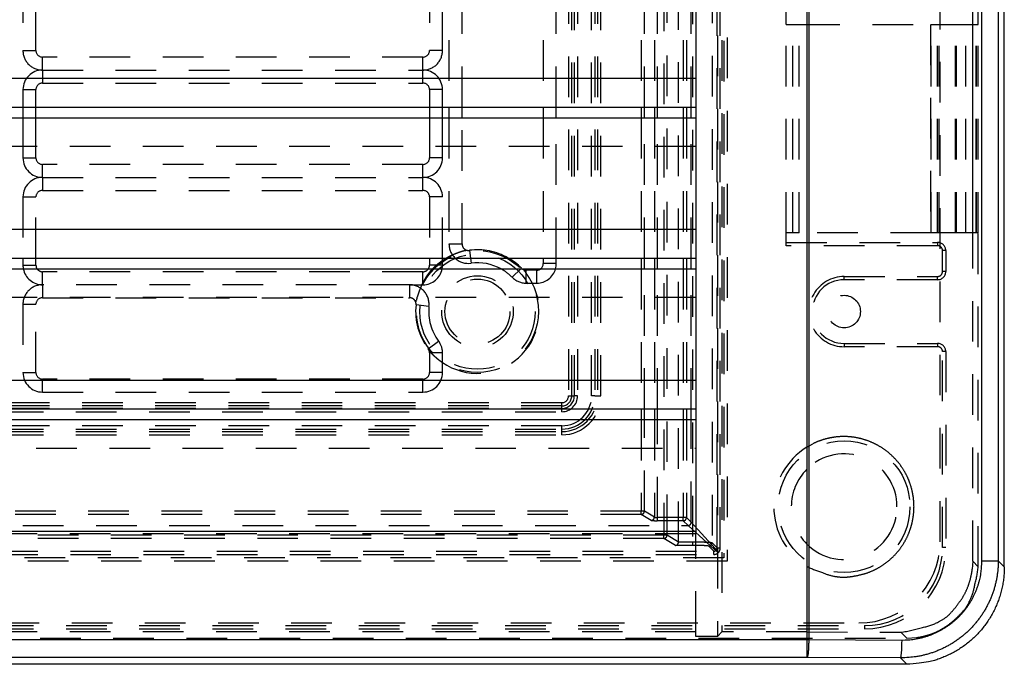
# Model space of a CAD drawing. Extents: x 0.9 to 16.8, y 0.7 to 11.7.
# Tile 11 of 19: x 5.3 to 8.3, y 1 to 3. Entities that reach past the tile are written whole.
import ezdxf

# ---------------------------------------------------------------- set-up
doc = ezdxf.new("R2010")
doc.units = 0
doc.linetypes.add('HIDDEN', pattern=[0.1875, 0.125, -0.0625])
doc.layers.add('ACSRY', color=30, linetype='CONTINUOUS')

msp = doc.modelspace()

# ---------------------------------------------------------------- linework, layer by layer
at = {"layer": 'ACSRY', "color": 30, "linetype": 'HIDDEN'}
for p, q in [((7.4085, 7.1829), (7.4085, 1.0606)), ((7.4223, 7.1691), (7.4223, 1.0744)), ((7.4281, 6.9415), (7.4281, 1.302)), ((7.4383, 6.9518), (7.4383, 1.2918)), ((8.1935, 1.2918), (8.1935, 6.9517)), ((7.4075, 1.3325), (7.4075, 6.911)), ((7.4175, 1.3325), (7.4175, 6.911)), ((7.289, 1.3508), (7.289, 6.8927)), ((7.3322, 6.8932), (7.3322, 1.3504)), ((7.3922, 6.8956), (7.3922, 1.3479)), ((8.0933, 1.3518), (8.0933, 6.8918)), ((7.244, 6.8717), (7.244, 1.3718)), ((7.254, 1.3718), (7.254, 6.8717)), ((7.6835, 6.6009), (7.6835, 1.6426)), ((6.9508, 6.4438), (6.9508, 1.7998)), ((6.9608, 1.7998), (6.9608, 6.4438)), ((6.9687, 1.7998), (6.9687, 6.4438)), ((6.9787, 6.4438), (6.9787, 1.7998)), ((7.0219, 1.7998), (7.0219, 6.4438)), ((7.0319, 6.4438), (7.0319, 1.7998)), ((7.0398, 6.4438), (7.0398, 1.7998)), ((7.0498, 1.7998), (7.0498, 6.4438)), ((8.2107, 2.9418), (8.2107, 5.3018)), ((6.5833, 3.1186), (6.5833, 2.6879)), ((6.6233, 2.6879), (6.6233, 3.1186)), ((6.8733, 3.1186), (6.8733, 2.6879)), ((6.9133, 2.6879), (6.9133, 3.1186)), ((7.1742, 3.1186), (7.1742, 2.6879)), ((7.1842, 2.6879), (7.1842, 3.1186)), ((7.2149, 3.1186), (7.2149, 2.6879)), ((7.2249, 2.6879), (7.2249, 3.1186)), ((7.3038, 3.1186), (7.3038, 2.6879)), ((7.3137, 3.1186), (7.3137, 2.6879)), ((7.3282, 2.6879), (7.3282, 3.1186)), ((5.2733, 3.0718), (5.2733, 2.8618)), ((5.3133, 2.8618), (5.3133, 3.0718)), ((6.5233, 3.0718), (6.5233, 2.8618)), ((6.5633, 2.8618), (6.5633, 3.0718)), ((7.6203, 2.9418), (7.6203, 2.9818)), ((7.6203, 2.9418), (7.6403, 2.9418)), ((7.6203, 2.3018), (7.6203, 2.9418)), ((7.6403, 2.9418), (7.6603, 2.9418)), ((7.6403, 2.3018), (7.6403, 2.9418)), ((7.6603, 2.9418), (8.0658, 2.9418)), ((7.6603, 2.3018), (7.6603, 2.9418)), ((8.0636, 2.9418), (8.0636, 2.3018)), ((8.0658, 2.9418), (8.0854, 2.9418)), ((8.0658, 2.3018), (8.0658, 2.9418)), ((8.0854, 2.9418), (8.0901, 2.9418)), ((8.0854, 2.3018), (8.0854, 2.9418)), ((8.0901, 2.9418), (8.1405, 2.9418)), ((8.0901, 2.3018), (8.0901, 2.9418)), ((8.1405, 2.9418), (8.2043, 2.9418)), ((8.1405, 2.3018), (8.1405, 2.9418)), ((8.1423, 2.3018), (8.1423, 2.9418)), ((8.1441, 2.3018), (8.1441, 2.9418)), ((8.1728, 2.3018), (8.1728, 2.9418)), ((8.1943, 2.3018), (8.1943, 2.9418)), ((8.2043, 2.3018), (8.2043, 2.9418)), ((8.2043, 2.9418), (8.205, 2.9418)), ((8.205, 2.9418), (8.2107, 2.9418)), ((8.205, 2.3018), (8.205, 2.9418)), ((8.2107, 2.3018), (8.2107, 2.9418)), ((5.2733, 2.8618), (5.3133, 2.8618)), ((6.5633, 2.8618), (6.5233, 2.8618)), ((6.5033, 2.8418), (5.3333, 2.8418)), ((5.3333, 2.8018), (5.3333, 2.8418)), ((6.5033, 2.8018), (6.5033, 2.8418)), ((5.3333, 2.8018), (5.3333, 2.7618)), ((5.3333, 2.8018), (6.5033, 2.8018)), ((6.5033, 2.7618), (6.5033, 2.8018)), ((5.3333, 2.7618), (6.5033, 2.7618)), ((7.3423, 2.7756), (7.3423, 2.6879)), ((5.2733, 2.7418), (5.3133, 2.7418)), ((5.2733, 2.7418), (5.2733, 2.6879)), ((5.3133, 2.6879), (5.3133, 2.7418)), ((6.5233, 2.7418), (6.5233, 2.6879)), ((6.5633, 2.7418), (6.5233, 2.7418)), ((6.5633, 2.6879), (6.5633, 2.7418)), ((5.2733, 2.6546), (5.2733, 2.5318)), ((5.3133, 2.5318), (5.3133, 2.6546)), ((6.5233, 2.6546), (6.5233, 2.5318)), ((6.5633, 2.5318), (6.5633, 2.6546)), ((6.5833, 2.6546), (6.5833, 2.2674)), ((6.6233, 2.2674), (6.6233, 2.6546)), ((6.8733, 2.6546), (6.8733, 2.2239)), ((6.9133, 2.2239), (6.9133, 2.6546)), ((7.1742, 2.6546), (7.1742, 2.2239)), ((7.1842, 2.2239), (7.1842, 2.6546)), ((7.2149, 2.6546), (7.2149, 2.2239)), ((7.2249, 2.2239), (7.2249, 2.6546)), ((7.3038, 2.6546), (7.3038, 2.2239)), ((7.3137, 2.6546), (7.3137, 2.2239)), ((7.3282, 2.2239), (7.3282, 2.6546)), ((7.3423, 2.5669), (4.6393, 2.5669)), ((5.2733, 2.5318), (5.3133, 2.5318)), ((6.5633, 2.5318), (6.5233, 2.5318)), ((6.5033, 2.5118), (5.3333, 2.5118)), ((5.3333, 2.4718), (5.3333, 2.5118)), ((6.5033, 2.4718), (6.5033, 2.5118)), ((5.3333, 2.4718), (5.3333, 2.4318)), ((5.3333, 2.4718), (6.5033, 2.4718)), ((6.5033, 2.4318), (6.5033, 2.4718)), ((5.3333, 2.4318), (6.5033, 2.4318)), ((5.2733, 2.4118), (5.3133, 2.4118)), ((5.2733, 2.4118), (5.2733, 2.2239)), ((5.3133, 2.2239), (5.3133, 2.4118)), ((6.5233, 2.4118), (6.5233, 2.2239)), ((6.5633, 2.4118), (6.5233, 2.4118)), ((6.5633, 2.2239), (6.5633, 2.4118)), ((7.3423, 2.3116), (7.3423, 2.2239)), ((7.6203, 2.2618), (7.6203, 2.3018)), ((7.6403, 2.3018), (7.6203, 2.3018)), ((7.6603, 2.3018), (7.6403, 2.3018)), ((8.0658, 2.3018), (7.6603, 2.3018)), ((8.0854, 2.3018), (8.0658, 2.3018)), ((8.0901, 2.3018), (8.0854, 2.3018)), ((8.1405, 2.3018), (8.0901, 2.3018)), ((8.2043, 2.3018), (8.1405, 2.3018)), ((8.205, 2.3018), (8.2043, 2.3018)), ((8.2107, 2.3018), (8.205, 2.3018)), ((8.2107, 1.2746), (8.2107, 2.3018)), ((7.6203, 2.2718), (8.0858, 2.2718)), ((8.0858, 2.2718), (8.0858, 2.2618)), ((6.5833, 2.2674), (6.6233, 2.2674)), ((6.6459, 2.2476), (6.649, 2.2239)), ((8.0858, 2.2618), (7.6203, 2.2618)), ((8.1108, 2.2468), (8.1008, 2.2468)), ((8.1008, 2.1823), (8.1008, 2.2468)), ((8.1108, 2.2468), (8.1108, 2.1823)), ((6.5033, 2.1818), (5.3333, 2.1818)), ((5.3333, 2.1418), (5.3333, 2.1818)), ((6.5033, 2.1418), (6.5033, 2.1818)), ((6.7775, 2.1646), (6.8038, 2.1906)), ((6.8533, 2.1868), (6.8203, 2.1868)), ((6.8203, 2.1468), (6.8203, 2.1868)), ((6.8533, 2.1468), (6.8533, 2.1868)), ((7.1742, 2.1906), (7.1742, 1.7599)), ((7.1842, 1.7599), (7.1842, 2.1906)), ((7.2149, 2.1906), (7.2149, 1.7599)), ((7.2249, 1.7599), (7.2249, 2.1906)), ((7.3038, 2.1906), (7.3038, 1.7599)), ((7.3137, 2.1906), (7.3137, 1.7599)), ((7.3282, 1.7599), (7.3282, 2.1906)), ((8.1108, 2.1823), (8.1008, 2.1823)), ((7.7983, 2.1573), (7.7983, 2.1673)), ((7.7983, 2.1673), (8.0858, 2.1673)), ((8.0858, 2.1573), (7.7983, 2.1573)), ((8.0858, 2.1573), (8.0858, 2.1673)), ((6.462, 2.1418), (5.3333, 2.1418)), ((5.3333, 2.1418), (5.3333, 2.1018)), ((6.462, 2.1418), (6.5033, 2.1418)), ((6.462, 2.1418), (6.462, 2.1018)), ((6.8203, 2.1468), (6.8533, 2.1468)), ((7.3423, 2.1029), (4.6393, 2.1029)), ((5.3333, 2.1018), (6.462, 2.1018)), ((5.2733, 2.0818), (5.3133, 2.0818)), ((5.2733, 2.0818), (5.2733, 1.8718)), ((5.3133, 1.8718), (5.3133, 2.0818)), ((6.5216, 2.0753), (6.4819, 2.0796)), ((6.5192, 1.9447), (6.5511, 1.9688)), ((7.7983, 1.9613), (8.0858, 1.9613)), ((7.7983, 1.9613), (7.7983, 1.9513)), ((8.0858, 1.9513), (7.7983, 1.9513)), ((8.0858, 1.9613), (8.0858, 1.9513)), ((6.5233, 1.9326), (6.5233, 1.8718)), ((6.5633, 1.9326), (6.5233, 1.9326)), ((6.5633, 1.8718), (6.5633, 1.9326)), ((8.1108, 1.9363), (8.1008, 1.9363)), ((8.1008, 1.3338), (8.1008, 1.9363)), ((8.1108, 1.9363), (8.1108, 1.3338)), ((5.2733, 1.8718), (5.3133, 1.8718)), ((6.5033, 1.8518), (5.3333, 1.8518)), ((5.3333, 1.8118), (5.3333, 1.8518)), ((6.5033, 1.8118), (6.5033, 1.8518)), ((6.5633, 1.8718), (6.5233, 1.8718)), ((7.3423, 1.8476), (7.3423, 1.7599)), ((5.3333, 1.8118), (6.5033, 1.8118)), ((6.9508, 1.7998), (6.9608, 1.7998)), ((6.9608, 1.7998), (6.9687, 1.7998)), ((6.9787, 1.7998), (6.9687, 1.7998)), ((7.0319, 1.7998), (7.0219, 1.7998)), ((7.0319, 1.7998), (7.0398, 1.7998)), ((7.0398, 1.7998), (7.0498, 1.7998)), ((6.9303, 1.7792), (2.2863, 1.7792)), ((6.9303, 1.7693), (2.2863, 1.7693)), ((6.9303, 1.7613), (2.2863, 1.7613)), ((6.9303, 1.7693), (6.9303, 1.7792)), ((6.9303, 1.7613), (6.9303, 1.7693)), ((6.9303, 1.7514), (6.9303, 1.7613)), ((2.2863, 1.7514), (6.9303, 1.7514)), ((7.1742, 1.7266), (7.1742, 1.4457)), ((7.1842, 1.4457), (7.1842, 1.7266)), ((7.2149, 1.7266), (7.2149, 1.4272)), ((7.2249, 1.4263), (7.2249, 1.7266)), ((7.3038, 1.7266), (7.3038, 1.4263)), ((7.3137, 1.7266), (7.3137, 1.4263)), ((7.3282, 1.4118), (7.3282, 1.7266)), ((6.9303, 1.7082), (2.2863, 1.7082)), ((2.2863, 1.6982), (6.9303, 1.6982)), ((6.9303, 1.6982), (6.9303, 1.7082)), ((6.9303, 1.6903), (6.9303, 1.6982)), ((2.2863, 1.6903), (6.9303, 1.6903)), ((2.2863, 1.6803), (6.9303, 1.6803)), ((6.9303, 1.6803), (6.9303, 1.6903)), ((4.6393, 1.6389), (7.3423, 1.6389)), ((7.6835, 1.5743), (7.6835, 1.3442)), ((7.1742, 1.4457), (2.0424, 1.4457)), ((7.1742, 1.4357), (2.0424, 1.4357)), ((7.1742, 1.4357), (7.1742, 1.4457)), ((7.1842, 1.4457), (7.1742, 1.4457)), ((7.205, 1.4172), (7.1742, 1.4357)), ((7.2149, 1.4272), (7.1842, 1.4457)), ((7.2249, 1.4163), (7.2249, 1.4263)), ((7.3038, 1.4263), (7.2249, 1.4263)), ((7.3038, 1.4163), (7.3038, 1.4263)), ((7.3137, 1.4263), (7.3038, 1.4263)), ((7.3137, 1.4263), (7.3282, 1.4118)), ((1.8983, 1.4018), (7.3182, 1.4018)), ((7.3038, 1.4163), (7.2249, 1.4163)), ((7.3182, 1.4018), (7.3038, 1.4163)), ((7.3182, 1.4018), (7.4281, 1.302)), ((7.3282, 1.4118), (7.4281, 1.302)), ((7.244, 1.3718), (1.9726, 1.3718)), ((7.3423, 1.3759), (4.6393, 1.3759)), ((7.244, 1.3619), (7.244, 1.3718)), ((7.254, 1.3718), (7.244, 1.3718)), ((7.289, 1.3508), (7.254, 1.3718)), ((7.3423, 1.3836), (7.3423, 1.3759)), ((7.3423, 1.0744), (7.3423, 1.3759)), ((7.244, 1.3619), (1.9726, 1.3619)), ((7.2799, 1.3404), (7.244, 1.3619)), ((7.3322, 1.3404), (7.2799, 1.3404)), ((7.289, 1.3504), (7.289, 1.3508)), ((7.3322, 1.3504), (7.289, 1.3504)), ((7.3322, 1.3504), (7.3322, 1.3404)), ((7.3976, 1.3225), (7.3822, 1.3379)), ((7.3922, 1.3479), (7.4075, 1.3325)), ((7.4075, 1.3325), (7.4175, 1.3325)), ((8.1108, 1.3338), (8.1008, 1.3338)), ((7.4281, 1.302), (1.7885, 1.302)), ((1.819, 1.3225), (7.3976, 1.3225)), ((1.819, 1.3125), (7.3976, 1.3125)), ((7.3976, 1.3125), (7.3976, 1.3225)), ((7.4383, 1.2918), (1.7783, 1.2918)), ((7.6835, 1.2759), (7.6835, 1.0744)), ((8.2107, 1.2746), (8.1935, 1.2918)), ((1.3558, 1.0938), (7.8608, 1.0938)), ((1.3733, 1.1018), (7.8433, 1.1018)), ((7.8608, 1.0938), (7.8608, 1.0838)), ((1.3558, 1.0838), (7.8608, 1.0838)), ((7.3423, 1.0744), (4.6393, 1.0744)), ((7.3423, 1.0606), (7.3423, 1.0744)), ((7.4085, 1.0606), (7.3423, 1.0606)), ((7.4223, 1.0744), (7.4085, 1.0606)), ((7.6835, 1.0744), (7.4223, 1.0744)), ((7.6835, 1.0744), (7.9727, 1.0731)), ((7.9727, 1.0731), (7.991, 1.0549)), ((1.7258, 1.0549), (7.991, 1.0549))]:
    msp.add_line(p, q, dxfattribs=at)
at = {"layer": 'ACSRY', "color": 30, "linetype": 'CONTINUOUS'}
for p, q in [((7.6846, 1.0507), (7.6846, 7.1928)), ((7.6894, 7.1928), (7.6894, 1.0507)), ((8.2908, 1.2743), (8.2908, 6.9692)), ((8.2221, 1.2929), (8.2221, 6.9506)), ((8.2722, 6.9506), (8.2722, 1.2929)), ((7.3423, 3.1519), (7.3423, 2.7756)), ((7.3423, 2.7756), (1.8743, 2.7756)), ((4.6393, 2.6879), (7.3423, 2.6879)), ((5.2733, 2.6879), (5.2733, 2.6546)), ((5.3133, 2.6546), (5.3133, 2.6879)), ((6.5233, 2.6879), (6.5233, 2.6546)), ((6.5633, 2.6546), (6.5633, 2.6879)), ((6.5833, 2.6879), (6.5833, 2.6546)), ((6.6233, 2.6546), (6.6233, 2.6879)), ((6.8733, 2.6879), (6.8733, 2.6546)), ((6.9133, 2.6546), (6.9133, 2.6879)), ((7.1742, 2.6879), (7.1742, 2.6546)), ((7.1842, 2.6546), (7.1842, 2.6879)), ((7.2149, 2.6879), (7.2149, 2.6546)), ((7.2249, 2.6546), (7.2249, 2.6879)), ((7.3038, 2.6879), (7.3038, 2.6546)), ((7.3137, 2.6879), (7.3137, 2.6546)), ((7.3282, 2.6546), (7.3282, 2.6879)), ((7.3423, 2.6879), (7.3423, 2.3116)), ((4.6393, 2.6546), (7.3423, 2.6546)), ((7.3423, 2.3116), (1.8743, 2.3116)), ((4.6393, 2.2239), (7.3423, 2.2239)), ((5.2733, 2.2239), (5.2733, 2.2018)), ((5.3133, 2.2018), (5.3133, 2.2239)), ((6.5233, 2.2239), (6.5233, 2.2018)), ((6.5633, 2.2018), (6.5633, 2.2239)), ((6.649, 2.2239), (6.6511, 2.208)), ((6.8733, 2.2239), (6.8733, 2.2068)), ((6.9133, 2.2068), (6.9133, 2.2239)), ((7.1742, 2.2239), (7.1742, 2.1906)), ((7.1842, 2.1906), (7.1842, 2.2239)), ((7.2149, 2.2239), (7.2149, 2.1906)), ((7.2249, 2.1906), (7.2249, 2.2239)), ((7.3038, 2.2239), (7.3038, 2.1906)), ((7.3137, 2.2239), (7.3137, 2.1906)), ((7.3282, 2.1906), (7.3282, 2.2239)), ((7.3423, 2.2239), (7.3423, 1.8476)), ((4.6393, 2.1906), (7.3423, 2.1906)), ((5.2733, 2.2018), (5.3133, 2.2018)), ((6.5633, 2.2018), (6.5233, 2.2018)), ((6.8038, 2.1906), (6.806, 2.1927)), ((6.9133, 2.2068), (6.8733, 2.2068)), ((7.3423, 1.8476), (1.8743, 1.8476)), ((4.6393, 1.7599), (7.3423, 1.7599)), ((7.1742, 1.7599), (7.1742, 1.7266)), ((7.1842, 1.7266), (7.1842, 1.7599)), ((7.2149, 1.7599), (7.2149, 1.7266)), ((7.2249, 1.7266), (7.2249, 1.7599)), ((7.3038, 1.7599), (7.3038, 1.7266)), ((7.3137, 1.7599), (7.3137, 1.7266)), ((7.3282, 1.7266), (7.3282, 1.7599)), ((7.3423, 1.7599), (7.3423, 1.3836)), ((7.3423, 1.7266), (4.6393, 1.7266)), ((7.3423, 1.3836), (1.8743, 1.3836)), ((8.2221, 1.2929), (8.2722, 1.2929)), ((8.2722, 1.2929), (8.2908, 1.2743)), ((1.5319, 1.0507), (7.6846, 1.0507)), ((7.6846, 0.9958), (7.6846, 1.0507)), ((7.6846, 1.0507), (7.6894, 1.0507)), ((7.6894, 1.0507), (7.9763, 1.0494)), ((7.6846, 0.9958), (1.5319, 0.9958)), ((7.9912, 0.9748), (1.7258, 0.9748)), ((7.9715, 0.9945), (7.6846, 0.9958)), ((7.9912, 0.9748), (7.9715, 0.9945))]:
    msp.add_line(p, q, dxfattribs=at)
at = {"layer": 'ACSRY', "color": 30, "linetype": 'HIDDEN'}
for points in [[(6.5941, 2.2331), (6.5954, 2.2337, -0.00149), (6.5966, 2.2342, -0.001534), (6.5979, 2.2347, -0.00152), (6.5992, 2.2353, -0.001442), (6.6004, 2.2358, -0.001391), (6.6017, 2.2363, -0.001348), (6.6029, 2.2368, -0.00131), (6.6042, 2.2373, -0.001262), (6.6054, 2.2377, -0.001224), (6.6067, 2.2382, -0.001179), (6.6079, 2.2387, -0.001147), (6.6091, 2.2391, -0.001113), (6.6103, 2.2395, -0.001088), (6.6115, 2.24, -0.001058), (6.6126, 2.2404, -0.001037), (6.6138, 2.2408, -0.001011), (6.6149, 2.2412, -0.000991), (6.616, 2.2416, -0.000963), (6.6171, 2.2419, -0.000951), (6.6182, 2.2423, -0.000941), (6.6193, 2.2426, -0.000901), (6.6203, 2.243, -0.000802), (6.6214, 2.2433, -0.000691), (6.6224, 2.2436, -0.000527), (6.6233, 2.2439, -0.000358), (6.6243, 2.2442, -0.000131), (6.6252, 2.2445, -0.000088), (6.6261, 2.2448, -0.000236), (6.627, 2.2451, -0.00041), (6.6279, 2.2454, -0.000656), (6.6287, 2.2456, -0.000761), (6.6295, 2.2459, -0.000726), (6.6303, 2.2461, -0.000675), (6.6311, 2.2463, -0.000576), (6.6318, 2.2465, -0.000464), (6.6326, 2.2468, -0.000293), (6.6332, 2.247, 0.000389), (6.6339, 2.2472, 0.001935), (6.6345, 2.2473, 0.003901), (6.635, 2.2475, 0.007089), (6.6355, 2.2477, 0.006455), (6.6359, 2.2478, -0.002695), (6.6362, 2.248, -0.002669), (6.6366, 2.2481, 0.011402), (6.6369, 2.2482, 0.016278), (6.6372, 2.2484, 0.012907)], [(6.5447, 2.2018), (6.5458, 2.2027, -0.001588), (6.5469, 2.2036, -0.00154), (6.548, 2.2045, -0.001534), (6.5491, 2.2054, -0.001572), (6.5502, 2.2063, -0.001524), (6.5514, 2.2072, -0.001417), (6.5525, 2.208, -0.001576), (6.5537, 2.2089, -0.001907), (6.5549, 2.2099, -0.001435), (6.556, 2.2107, -0.000448), (6.5571, 2.2115, -0.002085), (6.5584, 2.2125, -0.003677), (6.5605, 2.214, -0.001797), (6.5633, 2.2159, -0.000943)], [(6.5033, 2.149), (6.504, 2.1504, -0.00129), (6.5048, 2.1518, -0.001202), (6.5055, 2.1532, -0.001325), (6.5063, 2.1546, -0.00169), (6.507, 2.156, -0.001995), (6.5078, 2.1573, -0.00231), (6.5086, 2.1587, -0.00231), (6.5094, 2.16, -0.001981), (6.5101, 2.1613, -0.001589), (6.5109, 2.1626, -0.00102), (6.5117, 2.1638, -0.000996), (6.5125, 2.1651, -0.001516), (6.5133, 2.1664, -0.002074), (6.5141, 2.1676, -0.002798), (6.5149, 2.1688, -0.00332), (6.5157, 2.17, -0.003762), (6.5166, 2.1713, -0.003645), (6.5175, 2.1725, -0.002968), (6.5184, 2.1737, -0.002332), (6.5193, 2.1749, -0.0016), (6.5202, 2.1761, -0.001246), (6.5212, 2.1774, -0.001186), (6.5222, 2.1786, -0.001458), (6.5232, 2.1799, -0.002142), (6.5242, 2.1812, -0.002745), (6.5252, 2.1824, -0.003445), (6.5263, 2.1837, -0.003626), (6.5274, 2.1849, -0.003319), (6.5284, 2.1861, -0.002905), (6.5295, 2.1872, -0.002261), (6.5306, 2.1884, -0.001766), (6.5317, 2.1895, -0.001273), (6.5327, 2.1906, -0.001182), (6.5338, 2.1917, -0.001495), (6.5349, 2.1928, -0.00217), (6.5359, 2.1939, -0.003186), (6.537, 2.195, -0.002881), (6.5381, 2.1959, -0.001994), (6.539, 2.1968, -0.004926), (6.5402, 2.1979, -0.005931), (6.5422, 2.1996, -0.002707), (6.5447, 2.2018, -0.001567)], [(6.8134, 2.188), (6.8133, 2.188, 0.295936), (6.8133, 2.1879, 0.253941), (6.8134, 2.1878, 0.033271), (6.8135, 2.1877, -0.00202), (6.8136, 2.1876, -0.012273), (6.8137, 2.1875, -0.016626), (6.8137, 2.1873, -0.014455), (6.8138, 2.1872, -0.002077), (6.8139, 2.187, 0.006046), (6.814, 2.1869, 0.010892), (6.8141, 2.1867, 0.009662), (6.8142, 2.1864, 0.006431), (6.8144, 2.1862, 0.004284), (6.8146, 2.1859, 0.002608), (6.8148, 2.1857, 0.001467), (6.815, 2.1854, 0.000489), (6.8152, 2.1851, -0.00033), (6.8154, 2.1848, -0.001253), (6.8156, 2.1845, -0.001644), (6.8158, 2.1841, -0.001647), (6.816, 2.1838, -0.001425), (6.8163, 2.1835, -0.000949), (6.8165, 2.1831, -0.0006), (6.8167, 2.1828, -0.0003), (6.817, 2.1824, 0.000045), (6.8172, 2.182, 0.00051), (6.8175, 2.1817, 0.001363), (6.8177, 2.1813, 0.00262), (6.818, 2.1808, 0.002776), (6.8183, 2.1804, 0.003057), (6.8186, 2.1801, 0.002966), (6.8189, 2.1796, -0.00018), (6.8195, 2.1788, -0.000379), (6.8203, 2.1778, 0.000061)], [(6.8203, 2.1778), (6.8211, 2.1766, -0.000879), (6.822, 2.1754, -0.00066), (6.8229, 2.1741, -0.000754), (6.8238, 2.1727, -0.001163), (6.8248, 2.1713, -0.001418), (6.8258, 2.1699, -0.001627), (6.8267, 2.1684, -0.001859), (6.8277, 2.1669, -0.002188), (6.8287, 2.1654, -0.002222), (6.8297, 2.1638, -0.00205), (6.8307, 2.1622, -0.002221), (6.8317, 2.1606, -0.002582), (6.8327, 2.1589, -0.00191), (6.8337, 2.1573, -0.000634), (6.8345, 2.1558, -0.002657), (6.8356, 2.1538, -0.004472), (6.8373, 2.1508, -0.002135), (6.8394, 2.1468, -0.001115)], [(6.4809, 2.0883), (6.4809, 2.0882, 0.26713), (6.481, 2.0883, 0.272709), (6.481, 2.0884, 0.044072), (6.4811, 2.0886, 0.009914), (6.4812, 2.0889, 0.000726), (6.4813, 2.0892, -0.004314), (6.4814, 2.0895, -0.00491), (6.4815, 2.0898, -0.002018), (6.4816, 2.0902, 0.0005), (6.4817, 2.0905, 0.003023), (6.4818, 2.0909, 0.00394), (6.482, 2.0914, 0.004153), (6.4821, 2.0919, 0.00329), (6.4823, 2.0924, 0.001788), (6.4824, 2.093, 0.000832), (6.4826, 2.0935, 0.00006), (6.4827, 2.0941, -0.000291), (6.4829, 2.0947, -0.000365), (6.4831, 2.0954, -0.000409), (6.4832, 2.096, -0.000442), (6.4834, 2.0967, -0.000494), (6.4836, 2.0974, -0.000587), (6.4838, 2.098, -0.000685), (6.484, 2.0987, -0.000825), (6.4842, 2.0995, -0.000774), (6.4844, 2.1002, -0.000535), (6.4846, 2.1009, -0.000291), (6.4849, 2.1017, 0.000013), (6.4851, 2.1025, 0.000048), (6.4853, 2.1033, -0.000152), (6.4855, 2.1041, -0.000321), (6.4858, 2.1049, -0.000507), (6.486, 2.1057, -0.000602), (6.4863, 2.1066, -0.000638), (6.4865, 2.1074, -0.000666), (6.4868, 2.1083, -0.0007), (6.4871, 2.1092, -0.000717), (6.4874, 2.1101, -0.000731), (6.4877, 2.111, -0.000741), (6.4879, 2.1119, -0.000758), (6.4882, 2.1128, -0.000771), (6.4885, 2.1138, -0.000791), (6.4889, 2.1147, -0.00082), (6.4892, 2.1157, -0.000873), (6.4895, 2.1166, -0.000912), (6.4898, 2.1176, -0.000954), (6.4902, 2.1186, -0.001004), (6.4905, 2.1196, -0.001075), (6.4909, 2.1206, -0.001049), (6.4912, 2.1216, -0.000952), (6.4916, 2.1226, -0.00104), (6.492, 2.1236, -0.001247), (6.4924, 2.1246, -0.000898), (6.4927, 2.1256, -0.000156), (6.4931, 2.1265, -0.001341), (6.4935, 2.1277, -0.002659), (6.4942, 2.1294, -0.001312), (6.4952, 2.1318, -0.000672)], [(6.4996, 2.1418), (6.4998, 2.1422, -0.000538), (6.5001, 2.1427, -0.000534), (6.5003, 2.1431, -0.000537), (6.5005, 2.1436, -0.000544), (6.5007, 2.144, -0.000526), (6.501, 2.1445, -0.00049), (6.5012, 2.145, -0.000539), (6.5014, 2.1454, -0.000639), (6.5017, 2.1459, -0.000486), (6.5019, 2.1463, -0.00017), (6.5021, 2.1467, -0.000682), (6.5023, 2.1472, -0.001176), (6.5027, 2.148, -0.000579), (6.5033, 2.149, -0.000308)], [(6.5276, 1.9326), (6.5273, 1.9329, 0.001432), (6.527, 1.9332, 0.001548), (6.5266, 1.9335, 0.001643), (6.5263, 1.9338, 0.00171), (6.526, 1.9341, 0.001821), (6.5258, 1.9343, 0.001959), (6.5255, 1.9346, 0.002127), (6.5252, 1.9348, 0.002305), (6.525, 1.935, 0.002601), (6.5247, 1.9352, 0.003035), (6.5245, 1.9354, 0.003322), (6.5243, 1.9356, 0.003267), (6.5241, 1.9357, 0.002405), (6.5239, 1.9359, -0.00004), (6.5238, 1.936, -0.002165), (6.5236, 1.9361, -0.004188), (6.5235, 1.9363, -0.00765), (6.5233, 1.9364, -0.013578), (6.5232, 1.9365, -0.004111), (6.5231, 1.9366, 0.030594), (6.5229, 1.9367, 0.066996), (6.5228, 1.9367, 0.080112)], [(6.5633, 1.9026), (6.5617, 1.9037, -0.002022), (6.5602, 1.9048, -0.002043), (6.5586, 1.9059, -0.002052), (6.5571, 1.907, -0.002049), (6.5556, 1.9081, -0.002053), (6.5541, 1.9092, -0.00206), (6.5526, 1.9104, -0.002072), (6.5512, 1.9115, -0.002086), (6.5497, 1.9126, -0.002019), (6.5483, 1.9138, -0.00185), (6.5469, 1.9149, -0.001692), (6.5455, 1.9161, -0.001491), (6.5442, 1.9172, -0.001385), (6.5429, 1.9183, -0.001333), (6.5416, 1.9195, -0.001397), (6.5403, 1.9206, -0.001575), (6.539, 1.9217, -0.001687), (6.5378, 1.9227, -0.001766), (6.5367, 1.9238, -0.002003), (6.5355, 1.9249, -0.002322), (6.5344, 1.926, -0.002231), (6.5333, 1.927, -0.002204), (6.5323, 1.9279, -0.002534), (6.5312, 1.929, -0.001094), (6.5296, 1.9306, -0.000364), (6.5276, 1.9326, -0.000434)], [(7.6835, 1.6426), (7.7024, 1.6531, -0.030419), (7.723, 1.6618, -0.026626), (7.7457, 1.6687, -0.025527), (7.7701, 1.6733, -0.028674), (7.7958, 1.675, -0.029927), (7.8224, 1.6736, -0.030884), (7.8493, 1.6686, -0.031274), (7.8758, 1.6602, -0.032138), (7.9012, 1.6483, -0.032371), (7.925, 1.6332, -0.032433), (7.9463, 1.6152, -0.032251), (7.965, 1.595, -0.031508), (7.9805, 1.5731, -0.031161), (7.993, 1.5502, -0.030117), (8.0022, 1.5268, -0.029042), (8.0084, 1.5036, -0.026961), (8.0119, 1.4812, -0.026947), (8.0131, 1.4593, -0.025236), (8.0119, 1.4373, -0.025244), (8.0084, 1.4149, -0.026976), (8.0022, 1.3918, -0.026952), (7.993, 1.3684, -0.028937), (7.9805, 1.3454, -0.030145), (7.965, 1.3235, -0.031544), (7.9463, 1.3033, -0.031401), (7.925, 1.2853, -0.030914), (7.9014, 1.2702, -0.032835), (7.8758, 1.2583, -0.03674), (7.8486, 1.2502, -0.030721), (7.8224, 1.245, -0.017384), (7.7982, 1.2424, -0.036588), (7.7701, 1.2452, -0.058199), (7.7314, 1.2566, -0.032441), (7.6835, 1.2759, -0.018548)], [(7.1842, 1.4457), (7.1841, 1.4445, -0.034477), (7.1838, 1.4432, -0.030134), (7.1834, 1.442, -0.030809), (7.1829, 1.4408, -0.038579), (7.1821, 1.4397, -0.032244), (7.1812, 1.4386, -0.016534), (7.1803, 1.4377, -0.041038), (7.1791, 1.437, -0.069357), (7.177, 1.4363, -0.037327), (7.1742, 1.4357, -0.019892)], [(7.205, 1.4172), (7.2062, 1.4173, 0.034644), (7.2074, 1.4176, 0.030271), (7.2086, 1.418, 0.030932), (7.2098, 1.4185, 0.038698), (7.211, 1.4193, 0.032301), (7.212, 1.4202, 0.016549), (7.2129, 1.4211, 0.041038), (7.2136, 1.4224, 0.069204), (7.2143, 1.4244, 0.037183), (7.2149, 1.4272, 0.019804)], [(7.2149, 1.4272), (7.215, 1.4272, 0.071681), (7.2152, 1.4271, 0.039184), (7.2154, 1.427, 0.022932), (7.2156, 1.4269, 0.015115), (7.2159, 1.4269, 0.010686), (7.2163, 1.4268, 0.008108), (7.2167, 1.4267, 0.006453), (7.2171, 1.4267, 0.005432), (7.2176, 1.4266, 0.004472), (7.2181, 1.4265, 0.003709), (7.2187, 1.4265, 0.003523), (7.2193, 1.4265, 0.003565), (7.2199, 1.4264, 0.002422), (7.2206, 1.4264, 0.000826), (7.2212, 1.4263, 0.00299), (7.222, 1.4263, 0.004689), (7.2232, 1.4263, 0.002168), (7.2249, 1.4263, 0.001112)], [(7.3137, 1.4263), (7.3137, 1.4251, -0.034616), (7.3134, 1.4238, -0.030261), (7.313, 1.4226, -0.030937), (7.3125, 1.4214, -0.038741), (7.3117, 1.4203, -0.032372), (7.3108, 1.4192, -0.016605), (7.3099, 1.4183, -0.04116), (7.3086, 1.4176, -0.069463), (7.3066, 1.4169, -0.037341), (7.3038, 1.4163, -0.019887)], [(7.2249, 1.4163), (7.2234, 1.4163, -0.000967), (7.2219, 1.4163, -0.000995), (7.2205, 1.4163, -0.001007), (7.219, 1.4163, -0.001022), (7.2176, 1.4164, -0.001061), (7.2163, 1.4164, -0.001115), (7.215, 1.4164, -0.001211), (7.2137, 1.4165, -0.001357), (7.2125, 1.4165, -0.001493), (7.2114, 1.4166, -0.00161), (7.2103, 1.4166, -0.002014), (7.2093, 1.4167, -0.00277), (7.2085, 1.4167, -0.002616), (7.2077, 1.4168, -0.00107), (7.207, 1.4169, -0.004608), (7.2064, 1.4169, -0.014153), (7.2057, 1.4171, -0.014183), (7.205, 1.4172, -0.011526)], [(7.3182, 1.4018), (7.3194, 1.4019, 0.034613), (7.3206, 1.4021, 0.030258), (7.3219, 1.4025, 0.030935), (7.3231, 1.4031, 0.038738), (7.3242, 1.4039, 0.032371), (7.3253, 1.4048, 0.016605), (7.3261, 1.4057, 0.041161), (7.3269, 1.4069, 0.069467), (7.3276, 1.409, 0.037344), (7.3282, 1.4118, 0.019889)], [(7.244, 1.3619), (7.2452, 1.3619, 0.03465), (7.2464, 1.3622, 0.030276), (7.2477, 1.3626, 0.030937), (7.2489, 1.3631, 0.038704), (7.25, 1.3639, 0.032305), (7.251, 1.3648, 0.01655), (7.2519, 1.3657, 0.04104), (7.2527, 1.367, 0.069202), (7.2534, 1.3691, 0.037179), (7.254, 1.3718, 0.019802)], [(7.2799, 1.3404), (7.2805, 1.3404, 0.018106), (7.2811, 1.3405, 0.016966), (7.2817, 1.3407, 0.016295), (7.2823, 1.3409, 0.016643), (7.2829, 1.3411, 0.01679), (7.2835, 1.3414, 0.016926), (7.2841, 1.3417, 0.017398), (7.2847, 1.3421, 0.018439), (7.2853, 1.3425, 0.018237), (7.2858, 1.343, 0.017353), (7.2863, 1.3435, 0.019654), (7.2868, 1.3441, 0.02406), (7.2873, 1.3447, 0.017442), (7.2877, 1.3454, 0.004245), (7.288, 1.346, 0.026078), (7.2883, 1.3469, 0.04523), (7.2887, 1.3483, 0.02021), (7.289, 1.3504, 0.00988)], [(7.3922, 1.3479), (7.3919, 1.348, 0.071136), (7.3915, 1.3482, 0.030401), (7.3908, 1.3483, 0.015956), (7.3901, 1.3484, 0.00996), (7.3891, 1.3486, 0.006758), (7.388, 1.3487, 0.004978), (7.3867, 1.3488, 0.003782), (7.3853, 1.349, 0.003005), (7.3837, 1.3491, 0.00243), (7.3819, 1.3492, 0.002023), (7.38, 1.3493, 0.001718), (7.378, 1.3494, 0.0015), (7.3758, 1.3495, 0.00132), (7.3735, 1.3496, 0.001182), (7.3711, 1.3497, 0.001072), (7.3686, 1.3498, 0.00099), (7.3659, 1.3499, 0.000882), (7.3632, 1.35, 0.000769), (7.3604, 1.35, 0.000795), (7.3575, 1.3501, 0.000893), (7.3544, 1.3502, 0.000647), (7.3514, 1.3502, 0.000227), (7.3487, 1.3503, 0.000857), (7.3452, 1.3503, 0.001389), (7.3396, 1.3503, 0.000658), (7.3322, 1.3504, 0.000343)], [(7.3822, 1.3379), (7.3819, 1.338, 0.077472), (7.3816, 1.3382, 0.035026), (7.3811, 1.3383, 0.018755), (7.3804, 1.3384, 0.011803), (7.3796, 1.3386, 0.008044), (7.3787, 1.3387, 0.005939), (7.3776, 1.3388, 0.004519), (7.3764, 1.339, 0.003594), (7.3751, 1.3391, 0.002909), (7.3737, 1.3392, 0.002423), (7.3721, 1.3393, 0.002058), (7.3704, 1.3394, 0.001798), (7.3686, 1.3395, 0.001582), (7.3667, 1.3396, 0.001417), (7.3646, 1.3397, 0.001286), (7.3625, 1.3398, 0.001187), (7.3603, 1.3399, 0.001058), (7.358, 1.34, 0.000922), (7.3557, 1.3401, 0.000954), (7.3533, 1.3401, 0.001071), (7.3507, 1.3402, 0.000776), (7.3482, 1.3402, 0.000272), (7.346, 1.3403, 0.001029), (7.343, 1.3403, 0.001671), (7.3384, 1.3403, 0.000792), (7.3322, 1.3404, 0.000413)], [(7.3922, 1.3479), (7.3921, 1.3467, -0.034616), (7.3918, 1.3454, -0.03026), (7.3914, 1.3442, -0.030934), (7.3909, 1.343, -0.038736), (7.3901, 1.3419, -0.032367), (7.3892, 1.3408, -0.016602), (7.3883, 1.3399, -0.041154), (7.387, 1.3392, -0.069453), (7.385, 1.3385, -0.037337), (7.3822, 1.3379, -0.019886)], [(7.3976, 1.3125), (7.3991, 1.3126, 0.019338), (7.4007, 1.3128, 0.019705), (7.4022, 1.3131, 0.019472), (7.4037, 1.3135, 0.019106), (7.4052, 1.314, 0.018968), (7.4066, 1.3147, 0.01891), (7.408, 1.3155, 0.019201), (7.4093, 1.3163, 0.019878), (7.4105, 1.3173, 0.019796), (7.4117, 1.3183, 0.019168), (7.4127, 1.3195, 0.020863), (7.4137, 1.3207, 0.023922), (7.4146, 1.3221, 0.018166), (7.4153, 1.3234, 0.006546), (7.416, 1.3246, 0.024481), (7.4165, 1.3263, 0.043023), (7.4171, 1.329, 0.021217), (7.4175, 1.3325, 0.011057)], [(7.4075, 1.3325), (7.4075, 1.3317, -0.019341), (7.4074, 1.3309, -0.019722), (7.4073, 1.3301, -0.019504), (7.4071, 1.3294, -0.019153), (7.4068, 1.3287, -0.019028), (7.4065, 1.3279, -0.018982), (7.4061, 1.3273, -0.019285), (7.4056, 1.3266, -0.019975), (7.4052, 1.326, -0.019898), (7.4046, 1.3254, -0.019271), (7.4041, 1.3249, -0.020976), (7.4034, 1.3244, -0.024048), (7.4028, 1.324, -0.018254), (7.4021, 1.3236, -0.006577), (7.4015, 1.3233, -0.024586), (7.4006, 1.323, -0.043152), (7.3993, 1.3227, -0.021253), (7.3976, 1.3225, -0.011068)], [(8.1935, 1.2918), (8.1922, 1.2677, -0.03417), (8.1879, 1.2429, -0.027476), (8.1806, 1.2175, -0.028705), (8.1693, 1.1919, -0.03852), (8.1535, 1.167, -0.031117), (8.1358, 1.1438, -0.013514), (8.1171, 1.1234, -0.043014), (8.0884, 1.1051, -0.076203), (8.0396, 1.0883, -0.038793), (7.9727, 1.0731, -0.019425)], [(7.991, 1.0549), (8.0206, 1.0569, 0.035049), (8.0498, 1.0629, 0.033365), (8.0786, 1.073, 0.033781), (8.1061, 1.0874, 0.03958), (8.1312, 1.1061, 0.033916), (8.1532, 1.1264, 0.019275), (8.1714, 1.1468, 0.039965), (8.1866, 1.1746, 0.064022), (8.1997, 1.2177, 0.035892), (8.2107, 1.2746, 0.020267)]]:
    msp.add_lwpolyline(points, format="xyb", dxfattribs=at)
at = {"layer": 'ACSRY', "color": 30, "linetype": 'CONTINUOUS'}
for points in [[(8.2722, 1.2929), (8.272, 1.2811, -0.009817), (8.2713, 1.2694, -0.009871), (8.2701, 1.2576, -0.009837), (8.2684, 1.2459, -0.009773), (8.2663, 1.2343, -0.00975), (8.2638, 1.2228, -0.009746), (8.2608, 1.2114, -0.009754), (8.2574, 1.2001, -0.009778), (8.2535, 1.189, -0.009825), (8.2492, 1.178, -0.009906), (8.2444, 1.1672, -0.009944), (8.2392, 1.1567, -0.009944), (8.2336, 1.1463, -0.009909), (8.2276, 1.1361, -0.009832), (8.2212, 1.1263, -0.009791), (8.2144, 1.1166, -0.009774), (8.2073, 1.1073, -0.009771), (8.1997, 1.0982, -0.00978), (8.1919, 1.0894, -0.009814), (8.1837, 1.081, -0.00988), (8.1751, 1.0729, -0.009892), (8.1663, 1.0651, -0.009847), (8.1571, 1.0577, -0.00981), (8.1477, 1.0507, -0.009777), (8.138, 1.044, -0.009729), (8.1281, 1.0377, -0.009665), (8.1179, 1.0318, -0.009759), (8.1075, 1.0264, -0.00999), (8.0969, 1.0213, -0.009748), (8.0861, 1.0167, -0.009143), (8.0752, 1.0125, -0.010019), (8.064, 1.0087, -0.011806), (8.0524, 1.0053, -0.008963), (8.0413, 1.0024, -0.00312), (8.0313, 1, -0.012516), (8.0183, 0.998, -0.02166), (7.9981, 0.9961, -0.010616), (7.9715, 0.9945, -0.005604)], [(7.9763, 1.0494), (7.9859, 1.0495, 0.009656), (7.9955, 1.05, 0.009702), (8.005, 1.0509, 0.009673), (8.0145, 1.0522, 0.009626), (8.024, 1.0538, 0.009614), (8.0334, 1.0558, 0.009619), (8.0427, 1.0582, 0.009633), (8.0519, 1.0609, 0.009665), (8.061, 1.064, 0.009718), (8.07, 1.0674, 0.009803), (8.0788, 1.0712, 0.009836), (8.0875, 1.0753, 0.00982), (8.096, 1.0798, 0.009792), (8.1043, 1.0846, 0.009753), (8.1124, 1.0897, 0.009739), (8.1204, 1.0951, 0.009748), (8.1281, 1.1009, 0.009774), (8.1356, 1.1069, 0.009824), (8.1428, 1.1132, 0.009869), (8.1498, 1.1198, 0.009912), (8.1565, 1.1267, 0.009897), (8.1629, 1.1339, 0.009828), (8.169, 1.1413, 0.009801), (8.1749, 1.1489, 0.009809), (8.1804, 1.1568, 0.009789), (8.1857, 1.1649, 0.009748), (8.1906, 1.1731, 0.00987), (8.1952, 1.1816, 0.010141), (8.1994, 1.1903, 0.0099), (8.2033, 1.1991, 0.009266), (8.2068, 1.208, 0.010149), (8.21, 1.2171, 0.011969), (8.2128, 1.2266, 0.009083), (8.2152, 1.2357, 0.003145), (8.2173, 1.2439, 0.012706), (8.219, 1.2545, 0.022021), (8.2206, 1.2711, 0.01079), (8.2221, 1.2929, 0.005691)], [(8.2908, 1.2743), (8.2903, 1.2575, -0.013778), (8.2889, 1.2407, -0.01392), (8.2865, 1.2241, -0.013902), (8.2833, 1.2076, -0.013875), (8.2791, 1.1914, -0.013928), (8.274, 1.1754, -0.014029), (8.268, 1.1597, -0.014044), (8.2612, 1.1444, -0.013999), (8.2534, 1.1294, -0.013938), (8.2449, 1.1149, -0.013856), (8.2356, 1.101, -0.013854), (8.2255, 1.0875, -0.013931), (8.2146, 1.0747, -0.013987), (8.2031, 1.0624, -0.01405), (8.1909, 1.0509, -0.014158), (8.178, 1.0401, -0.014284), (8.1645, 1.03, -0.013821), (8.1506, 1.0206, -0.012887), (8.1362, 1.0121, -0.014168), (8.1212, 1.0044, -0.016928), (8.1053, 0.9975, -0.013004), (8.0902, 0.9915, -0.004701), (8.0762, 0.9866, -0.01817), (8.0579, 0.9823, -0.031251), (8.0292, 0.9783, -0.015276), (7.9912, 0.9748, -0.008034)], [(7.6894, 1.0507), (7.6894, 1.0442, -0.002923), (7.6892, 1.0377, -0.002642), (7.689, 1.0311, -0.002873), (7.6887, 1.0246, -0.003973), (7.6884, 1.0184, -0.003897), (7.6879, 1.0128, -0.002237), (7.6875, 1.008, -0.006628), (7.6869, 1.0037, -0.019606), (7.6859, 0.9996, -0.024138), (7.6846, 0.9958, -0.023546)], [(7.9715, 0.9945), (7.9721, 0.9952, 0.15504), (7.9726, 0.9967, 0.042619), (7.9732, 0.9991, 0.021103), (7.9738, 1.0024, 0.014765), (7.9743, 1.0068, 0.007664), (7.9748, 1.0115, 0.003086), (7.9752, 1.0163, 0.006549), (7.9756, 1.0233, 0.007866), (7.976, 1.0344, 0.003465), (7.9763, 1.0494, 0.001746)]]:
    msp.add_lwpolyline(points, format="xyb", dxfattribs=at)
at = {"layer": 'ACSRY', "color": 30, "linetype": 'HIDDEN'}
for centre, radius in [((6.6708, 2.0593), 0.1874), ((6.6708, 2.0593), 0.1774), ((6.6708, 2.0593), 0.11), ((6.6708, 2.0593), 0.1), ((7.7983, 2.0593), 0.05), ((7.7983, 1.4593), 0.2025)]:
    msp.add_circle(centre, radius, dxfattribs=at)
for centre, radius, start, end in [((5.3333, 2.8618), 0.06, 179.9994, 269.9998), ((5.3333, 2.8618), 0.02, 180, 270), ((6.5033, 2.8618), 0.02, 270, 0), ((6.5033, 2.8618), 0.06, 270, 0.0005), ((5.3333, 2.7418), 0.06, 90.0002, 180), ((6.5033, 2.7418), 0.06, 0, 90), ((5.3333, 2.7418), 0.02, 90, 180), ((6.5033, 2.7418), 0.02, 0, 90), ((5.3333, 2.5318), 0.06, 180.0005, 269.9998), ((5.3333, 2.5318), 0.02, 180, 270), ((6.5033, 2.5318), 0.02, 270, 0), ((6.5033, 2.5318), 0.06, 270, 359.9995), ((5.3333, 2.4118), 0.06, 90.0002, 179.9993), ((6.5033, 2.4118), 0.06, 0.0007, 90), ((5.3333, 2.4118), 0.02, 90, 180), ((6.5033, 2.4118), 0.02, 0, 90), ((8.0858, 2.2468), 0.025, 0, 90), ((6.6433, 2.2674), 0.06, 180.0008, 226.5752), ((6.6433, 2.2674), 0.02, 180, 277.5246), ((6.6708, 2.0593), 0.19, 60.0423, 97.5246), ((8.0858, 2.2468), 0.015, 359.9972, 90.0015), ((6.6708, 2.0593), 0.19, 113.8053, 124.4571), ((5.3333, 2.2018), 0.06, 190.7511, 269.9998), ((5.3333, 2.2018), 0.02, 214.0303, 270), ((6.5033, 2.2018), 0.02, 270, 325.9697), ((6.5033, 2.2018), 0.06, 269.9994, 349.2489), ((6.6708, 2.0593), 0.15, 44.6182, 61.0903), ((6.8203, 2.2068), 0.02, 234.0599, 270), ((6.8533, 2.2068), 0.02, 270, 305.9401), ((6.8533, 2.2068), 0.06, 269.9996, 344.343), ((8.0858, 2.1823), 0.025, 270, 0), ((8.0858, 2.1823), 0.015, 269.9985, 0.0032), ((6.8203, 2.2068), 0.06, 224.6188, 270.0006), ((7.7983, 2.0593), 0.108, 89.9999, 270.0001), ((7.7983, 2.0593), 0.098, 90, 270), ((5.3333, 2.0818), 0.06, 90.0002, 180.0003), ((6.462, 2.0818), 0.06, 353.8494, 89.9998), ((6.6708, 2.0593), 0.19, 154.2649, 157.5686), ((6.6708, 2.0593), 0.19, 235.5429, 27.4211), ((5.3333, 2.0818), 0.02, 90, 180), ((6.462, 2.0818), 0.02, 353.8494, 90), ((6.6708, 2.0593), 0.19, 173.8494, 217.0967), ((6.6708, 2.0593), 0.15, 173.8493, 217.0967), ((6.5033, 1.9326), 0.06, 359.9996, 37.0967), ((6.5033, 1.9326), 0.02, 0, 37.0967), ((8.0858, 1.9363), 0.025, 0, 90), ((8.0858, 1.9363), 0.015, 359.9977, 90.0015), ((5.3333, 1.8718), 0.06, 180.0008, 269.9998), ((5.3333, 1.8718), 0.02, 180, 270), ((6.5033, 1.8718), 0.02, 270, 0), ((6.5033, 1.8718), 0.06, 269.9994, 359.9991), ((6.9303, 1.7998), 0.1016, 270.0002, 359.9995), ((6.9303, 1.7998), 0.0916, 270.0002, 359.9995), ((6.9303, 1.7998), 0.0484, 270.0004, 359.999), ((6.9303, 1.7998), 0.0384, 270.0005, 359.9987), ((6.9303, 1.7998), 0.0305, 270.0006, 359.9984), ((6.9303, 1.7998), 0.0205, 270.0009, 359.9976), ((6.9303, 1.7998), 0.1095, 270.0002, 0), ((6.9303, 1.7998), 0.1195, 270.0002, 359.9996), ((7.7983, 1.4593), 0.2163, 122.0378, 237.9619), ((7.7983, 1.4593), 0.1625, 0, 134.9147), ((7.7983, 1.4593), 0.1625, 134.9147, 225.0855), ((7.7983, 1.4593), 0.1625, 225.0855, 0), ((7.8433, 1.3518), 0.25, 270, 0), ((7.8608, 1.3338), 0.25, 270, 0), ((7.8608, 1.3338), 0.24, 270.0002, 0.0001)]:
    msp.add_arc(centre, radius, start, end, dxfattribs=at)
at = {"layer": 'ACSRY', "color": 30, "linetype": 'CONTINUOUS'}
for centre, radius, start, end in [((6.6433, 2.2674), 0.06, 226.5752, 277.5246), ((6.6708, 2.0593), 0.19, 44.6183, 60.0423), ((5.3333, 2.2018), 0.06, 179.9998, 190.7511), ((5.3333, 2.2018), 0.02, 180, 214.0303), ((6.5033, 2.2018), 0.02, 325.9697, 0), ((6.5033, 2.2018), 0.06, 349.2489, 0.0002), ((6.6708, 2.0593), 0.15, 61.0903, 97.5246), ((6.8533, 2.2068), 0.02, 305.9401, 0), ((6.8533, 2.2068), 0.06, 344.343, 359.9991)]:
    msp.add_arc(centre, radius, start, end, dxfattribs=at)

doc.saveas('drawing.dxf')
